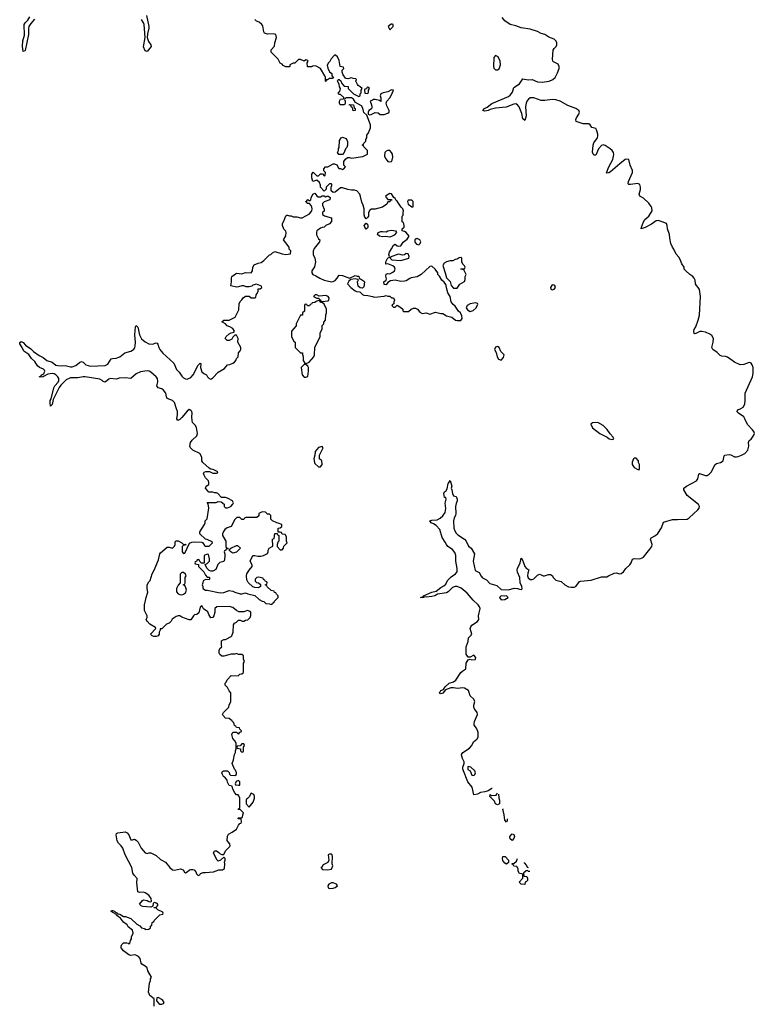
# Model space of a CAD drawing. Header units: inches. Extents: x 2473073 to 2657680, y 705365 to 849016.
# Tile 140 of 151: x 2646133 to 2654186, y 743472 to 754264. Entities that reach past the tile are written whole.
import ezdxf

# ---------------------------------------------------------------- set-up
doc = ezdxf.new("R2010")
doc.units = ezdxf.units.IN
doc.header["$MEASUREMENT"] = 0
for name, color, linetype in [('C6744', 7, 'Continuous'), ('C6745', 7, 'Continuous'), ('C6754', 7, 'Continuous'), ('C6755', 7, 'Continuous')]:
    doc.layers.add(name, color=color, linetype=linetype)

msp = doc.modelspace()

# ---------------------------------------------------------------- linework, layer by layer
at = {"layer": 'C6744', "color": 5, "elevation": 40}
msp.add_lwpolyline([(2647608, 743450), (2647606, 743530), (2647558, 743570), (2647545, 743605), (2647556, 743704), (2647567, 743733), (2647568, 743752), (2647578, 743770), (2647538, 743838), (2647529, 743870), (2647510, 743889), (2647472, 743912), (2647464, 743924), (2647454, 743974), (2647436, 743996), (2647406, 744010), (2647390, 744013), (2647350, 744008), (2647330, 744014), (2647270, 744057), (2647245, 744090), (2647245, 744110), (2647252, 744128), (2647270, 744147), (2647306, 744146), (2647322, 744142), (2647330, 744134), (2647342, 744138), (2647346, 744170), (2647358, 744190), (2647358, 744210), (2647378, 744250), (2647370, 744286), (2647322, 744322), (2647310, 744341), (2647270, 744373), (2647237, 744417), (2647215, 744430), (2647195, 744450), (2647195, 744455), (2647135, 744490), (2647140, 744500), (2647150, 744501), (2647173, 744493), (2647182, 744482), (2647205, 744470), (2647205, 744465), (2647230, 744461), (2647270, 744435), (2647294, 744434), (2647350, 744412), (2647418, 744350), (2647451, 744331), (2647470, 744311), (2647502, 744302), (2647510, 744292), (2647550, 744294), (2647566, 744310), (2647566, 744330), (2647582, 744338), (2647586, 744370), (2647602, 744378), (2647606, 744390), (2647670, 744454), (2647702, 744458), (2647706, 744470), (2647702, 744482), (2647648, 744508), (2647630, 744526), (2647606, 744530), (2647606, 744534), (2647630, 744534), (2647647, 744553), (2647648, 744570), (2647630, 744582), (2647614, 744586), (2647598, 744582), (2647594, 744546), (2647570, 744538), (2647483, 744543), (2647466, 744550), (2647448, 744568), (2647478, 744610), (2647490, 744618), (2647531, 744611), (2647550, 744598), (2647570, 744594), (2647578, 744602), (2647574, 744630), (2647550, 744669), (2647510, 744695), (2647490, 744702), (2647450, 744698), (2647430, 744706), (2647418, 744802), (2647422, 744850), (2647387, 744887), (2647373, 744910), (2647363, 744970), (2647290, 745110), (2647264, 745184), (2647247, 745207), (2647217, 745237), (2647203, 745263), (2647189, 745331), (2647196, 745344), (2647210, 745351), (2647290, 745361), (2647312, 745350), (2647331, 745331), (2647350, 745274), (2647370, 745274), (2647390, 745282), (2647410, 745272), (2647431, 745250), (2647464, 745184), (2647510, 745132), (2647530, 745125), (2647550, 745131), (2647572, 745132), (2647630, 745101), (2647678, 745058), (2647732, 745030), (2647778, 744970), (2647810, 744947), (2647830, 744943), (2647896, 744956), (2647924, 744944), (2647940, 744920), (2647950, 744912), (2647970, 744922), (2647995, 744945), (2648010, 744951), (2648031, 744951), (2648046, 744946), (2648063, 744923), (2648070, 744902), (2648090, 744885), (2648106, 744890), (2648115, 744905), (2648143, 744917), (2648170, 744915), (2648258, 744922), (2648316, 744944), (2648355, 744945), (2648379, 744961), (2648382, 745010), (2648378, 745030), (2648386, 745050), (2648386, 745070), (2648370, 745086), (2648334, 745050), (2648310, 745042), (2648298, 745050), (2648258, 745130), (2648270, 745154), (2648290, 745154), (2648317, 745137), (2648330, 745122), (2648350, 745114), (2648370, 745114), (2648390, 745154), (2648438, 745202), (2648442, 745210), (2648438, 745230), (2648415, 745255), (2648409, 745269), (2648410, 745314), (2648423, 745337), (2648463, 745357), (2648508, 745390), (2648530, 745434), (2648547, 745453), (2648562, 745458), (2648566, 745470), (2648562, 745502), (2648530, 745506), (2648526, 745510), (2648530, 745514), (2648570, 745514), (2648576, 745524), (2648578, 745550), (2648586, 745570), (2648550, 745606), (2648528, 745608), (2648530, 745614), (2648542, 745618), (2648546, 745630), (2648546, 745730), (2648536, 745756), (2648527, 745767), (2648510, 745768), (2648490, 745788), (2648468, 745830), (2648462, 745862), (2648429, 745869), (2648410, 745906), (2648408, 745930), (2648382, 745962), (2648369, 745969), (2648355, 745990), (2648349, 746010), (2648356, 746024), (2648366, 746030), (2648410, 746032), (2648430, 746014), (2648433, 745993), (2648444, 745984), (2648490, 745978), (2648508, 745990), (2648508, 746010), (2648499, 746039), (2648488, 746050), (2648462, 746110), (2648478, 746150), (2648489, 746211), (2648498, 746230), (2648498, 746250), (2648507, 746273), (2648506, 746330), (2648496, 746356), (2648470, 746386), (2648458, 746430), (2648470, 746454), (2648510, 746454), (2648530, 746434), (2648547, 746453), (2648562, 746458), (2648566, 746470), (2648547, 746487), (2648542, 746502), (2648510, 746506), (2648502, 746522), (2648487, 746527), (2648482, 746562), (2648467, 746567), (2648462, 746582), (2648450, 746586), (2648430, 746606), (2648388, 746608), (2648360, 746640), (2648358, 746650), (2648366, 746670), (2648426, 746730), (2648428, 746750), (2648448, 746790), (2648447, 746887), (2648428, 746908), (2648410, 746946), (2648386, 746970), (2648386, 746990), (2648396, 747004), (2648406, 747030), (2648450, 747074), (2648527, 747073), (2648546, 747090), (2648570, 747094), (2648586, 747110), (2648588, 747210), (2648598, 747230), (2648587, 747253), (2648586, 747290), (2648570, 747306), (2648530, 747306), (2648510, 747318), (2648490, 747308), (2648450, 747308), (2648370, 747288), (2648350, 747288), (2648327, 747307), (2648320, 747320), (2648318, 747350), (2648328, 747370), (2648348, 747390), (2648344, 747404), (2648346, 747454), (2648370, 747471), (2648390, 747472), (2648450, 747502), (2648458, 747510), (2648475, 747550), (2648478, 747630), (2648489, 747651), (2648510, 747662), (2648530, 747682), (2648550, 747682), (2648573, 747673), (2648590, 747672), (2648610, 747682), (2648634, 747686), (2648658, 747710), (2648667, 747733), (2648668, 747770), (2648650, 747782), (2648630, 747788), (2648590, 747774), (2648535, 747775), (2648510, 747788), (2648470, 747822), (2648430, 747833), (2648294, 747830), (2648272, 747810), (2648271, 747769), (2648262, 747730), (2648252, 747710), (2648230, 747708), (2648205, 747745), (2648194, 747774), (2648147, 747807), (2648138, 747830), (2648130, 747838), (2648110, 747826), (2648096, 747764), (2648075, 747745), (2648050, 747739), (2648038, 747730), (2648010, 747686), (2647990, 747686), (2647910, 747715), (2647888, 747728), (2647870, 747729), (2647850, 747722), (2647805, 747695), (2647792, 747670), (2647772, 747650), (2647742, 747638), (2647690, 747589), (2647673, 747587), (2647673, 747573), (2647662, 747550), (2647662, 747530), (2647651, 747509), (2647630, 747502), (2647603, 747503), (2647586, 747510), (2647566, 747530), (2647626, 747590), (2647622, 747602), (2647560, 747640), (2647529, 747670), (2647521, 747690), (2647529, 747710), (2647529, 747730), (2647503, 747790), (2647503, 747850), (2647518, 747930), (2647536, 747990), (2647529, 748031), (2647532, 748068), (2647550, 748102), (2647564, 748116), (2647587, 748190), (2647609, 748230), (2647656, 748344), (2647669, 748410), (2647678, 748422), (2647750, 748481), (2647770, 748481), (2647810, 748471), (2647830, 748492), (2647836, 748510), (2647838, 748542), (2647849, 748551), (2647870, 748551), (2647912, 748530), (2647930, 748512), (2647950, 748514), (2647954, 748510), (2647950, 748506), (2647930, 748506), (2647914, 748490), (2647914, 748430), (2647930, 748414), (2647942, 748418), (2647995, 748525), (2648021, 748539), (2648050, 748542), (2648130, 748538), (2648142, 748530), (2648160, 748500), (2648170, 748492), (2648210, 748494), (2648246, 748530), (2648242, 748542), (2648190, 748568), (2648169, 748569), (2648108, 748630), (2648109, 748651), (2648158, 748730), (2648166, 748750), (2648166, 748770), (2648187, 748793), (2648205, 748910), (2648198, 748958), (2648188, 748972), (2648287, 748973), (2648310, 748982), (2648340, 748980), (2648373, 748953), (2648374, 748930), (2648390, 748914), (2648410, 748914), (2648446, 748930), (2648470, 748954), (2648478, 748970), (2648466, 748990), (2648410, 749018), (2648390, 749026), (2648347, 749027), (2648306, 749070), (2648290, 749078), (2648270, 749078), (2648250, 749086), (2648207, 749087), (2648169, 749130), (2648178, 749150), (2648206, 749170), (2648208, 749190), (2648202, 749210), (2648170, 749242), (2648154, 749270), (2648149, 749291), (2648155, 749305), (2648172, 749312), (2648212, 749312), (2648250, 749294), (2648290, 749294), (2648302, 749298), (2648306, 749310), (2648255, 749335), (2648230, 749338), (2648209, 749349), (2648142, 749410), (2648129, 749430), (2648129, 749470), (2648108, 749508), (2648030, 749545), (2648005, 749570), (2647999, 749590), (2648005, 749630), (2648024, 749656), (2648076, 749704), (2648082, 749730), (2648073, 749793), (2648058, 749818), (2648029, 749849), (2648022, 749870), (2648019, 749910), (2648025, 749950), (2648019, 749970), (2648010, 749981), (2647990, 749990), (2647970, 749972), (2647910, 749902), (2647890, 749883), (2647868, 749870), (2647855, 749890), (2647864, 749936), (2647862, 749970), (2647852, 750000)], dxfattribs=at)
for points in [[(2649450, 749586), (2649410, 749575), (2649371, 749530), (2649368, 749492), (2649356, 749450), (2649363, 749410), (2649370, 749398), (2649410, 749362), (2649430, 749362), (2649448, 749390), (2649446, 749430), (2649418, 749450), (2649418, 749490), (2649458, 749570)], [(2648790, 748868), (2648754, 748850), (2648753, 748827), (2648731, 748809), (2648613, 748807), (2648598, 748802), (2648590, 748786), (2648570, 748786), (2648547, 748807), (2648513, 748807), (2648490, 748786), (2648451, 748709), (2648407, 748693), (2648383, 748677), (2648367, 748653), (2648358, 748630), (2648358, 748610), (2648394, 748550), (2648394, 748490), (2648398, 748478), (2648414, 748470), (2648414, 748466), (2648398, 748462), (2648394, 748450), (2648378, 748442), (2648374, 748430), (2648382, 748410), (2648382, 748390), (2648377, 748343), (2648370, 748326), (2648326, 748314), (2648306, 748294), (2648284, 748236), (2648250, 748218), (2648230, 748218), (2648210, 748226), (2648188, 748250), (2648166, 748290), (2648166, 748294), (2648190, 748302), (2648214, 748330), (2648214, 748354), (2648202, 748402), (2648190, 748406), (2648154, 748390), (2648154, 748306), (2648127, 748307), (2648107, 748327), (2648102, 748342), (2648090, 748346), (2648078, 748342), (2648073, 748327), (2648058, 748322), (2648054, 748310), (2648058, 748298), (2648093, 748293), (2648094, 748270), (2648151, 748211), (2648170, 748174), (2648190, 748154), (2648210, 748154), (2648214, 748150), (2648214, 748130), (2648210, 748126), (2648170, 748128), (2648145, 748115), (2648142, 748090), (2648132, 748070), (2648142, 748050), (2648142, 748030), (2648170, 748012), (2648190, 748012), (2648330, 747982), (2648370, 747986), (2648430, 748006), (2648470, 747999), (2648490, 747988), (2648549, 747971), (2648570, 747971), (2648610, 747982), (2648634, 747970), (2648710, 747951), (2648758, 747910), (2648790, 747891), (2648808, 747888), (2648830, 747866), (2648870, 747862), (2648890, 747854), (2648902, 747858), (2648906, 747870), (2648922, 747878), (2648926, 747890), (2648966, 747930), (2648966, 747950), (2648947, 747967), (2648942, 747982), (2648927, 747987), (2648922, 748002), (2648890, 748006), (2648847, 748047), (2648842, 748062), (2648827, 748067), (2648827, 748073), (2648842, 748078), (2648846, 748090), (2648842, 748102), (2648827, 748107), (2648822, 748122), (2648807, 748127), (2648802, 748142), (2648750, 748155), (2648734, 748150), (2648714, 748130), (2648714, 748110), (2648730, 748094), (2648752, 748092), (2648773, 748073), (2648774, 748050), (2648750, 748038), (2648710, 748042), (2648689, 748049), (2648636, 748096), (2648623, 748123), (2648619, 748170), (2648624, 748190), (2648649, 748231), (2648682, 748270), (2648682, 748290), (2648658, 748330), (2648688, 748390), (2648710, 748392), (2648742, 748382), (2648778, 748382), (2648806, 748390), (2648850, 748414), (2648858, 748430), (2648858, 748450), (2648868, 748470), (2648907, 748493), (2648906, 748570), (2648922, 748578), (2648930, 748634), (2648954, 748634), (2648958, 748618), (2648974, 748610), (2648974, 748550), (2648964, 748536), (2648954, 748510), (2648954, 748490), (2648990, 748454), (2649010, 748454), (2649026, 748470), (2649027, 748493), (2649066, 748530), (2649058, 748550), (2649056, 748596), (2649042, 748622), (2649010, 748626), (2649002, 748642), (2648990, 748646), (2648966, 748646), (2648968, 748690), (2648990, 748694), (2649006, 748710), (2649006, 748730), (2648967, 748747), (2648950, 748748), (2648906, 748770), (2648886, 748790), (2648886, 748830), (2648870, 748846), (2648850, 748846), (2648827, 748867)], [(2648470, 748418), (2648446, 748430), (2648426, 748454), (2648448, 748472), (2648510, 748502), (2648520, 748500), (2648552, 748470), (2648510, 748429)], [(2647930, 748206), (2647910, 748206), (2647893, 748187), (2647894, 748090), (2647870, 748066), (2647852, 748030), (2647852, 747992), (2647872, 747970), (2647890, 747964), (2647910, 747961), (2647930, 747966), (2647950, 747982), (2647962, 748010), (2647956, 748036), (2647942, 748062), (2647926, 748070), (2647942, 748078), (2647946, 748090), (2647946, 748150), (2647958, 748170), (2647950, 748186)], [(2648590, 746326), (2648570, 746326), (2648550, 746306), (2648518, 746302), (2648514, 746290), (2648518, 746278), (2648553, 746273), (2648554, 746250), (2648570, 746234), (2648582, 746238), (2648586, 746250), (2648586, 746290), (2648598, 746310)], [(2648530, 745926), (2648505, 745915), (2648494, 745890), (2648498, 745878), (2648530, 745872), (2648546, 745874), (2648548, 745890), (2648546, 745910)], [(2648670, 745786), (2648650, 745746), (2648630, 745726), (2648618, 745722), (2648614, 745710), (2648614, 745670), (2648650, 745634), (2648694, 745686), (2648698, 745710), (2648708, 745730), (2648708, 745750), (2648698, 745770)], [(2649550, 745118), (2649530, 745118), (2649514, 745110), (2649522, 745050), (2649510, 745026), (2649460, 745000), (2649444, 744976), (2649434, 744970), (2649454, 744950), (2649510, 744945), (2649550, 744954), (2649566, 744990), (2649558, 745010), (2649562, 745090), (2649558, 745110)], [(2649570, 744802), (2649550, 744802), (2649522, 744790), (2649512, 744770), (2649514, 744750), (2649530, 744742), (2649570, 744746), (2649590, 744752), (2649618, 744770), (2649606, 744790)], [(2647650, 743546), (2647638, 743542), (2647634, 743510), (2647660, 743480), (2647670, 743472), (2647690, 743472), (2647710, 743482), (2647718, 743490), (2647700, 743520)]]:
    msp.add_lwpolyline(points, close=True, dxfattribs=at)
at = {"layer": 'C6745', "color": 5, "elevation": 40}
for points in [[(2646295, 754270), (2646256, 754224), (2646235, 754190), (2646231, 754169), (2646230, 754102), (2646192, 753928), (2646190, 753922), (2646170, 753915), (2646164, 753970), (2646168, 754032), (2646186, 754094), (2646183, 754210), (2646192, 754230), (2646221, 754259), (2646244, 754296)], [(2647524, 754310), (2647550, 754190), (2647550, 754170), (2647533, 754110), (2647530, 754070), (2647546, 754026), (2647571, 753990), (2647573, 753970), (2647530, 753914), (2647510, 753922), (2647490, 753966), (2647510, 754070), (2647497, 754210), (2647491, 754231), (2647467, 754267)], [(2650000, 752188), (2649990, 752188), (2649970, 752178), (2649956, 752150), (2649955, 752110), (2649950, 752098), (2649930, 752082), (2649918, 752098), (2649910, 752126), (2649909, 752190), (2649898, 752230), (2649883, 752263), (2649870, 752326), (2649862, 752350), (2649830, 752388), (2649804, 752396), (2649770, 752395), (2649730, 752402), (2649670, 752422), (2649650, 752422), (2649590, 752375), (2649569, 752369), (2649546, 752390), (2649546, 752430), (2649555, 752445), (2649555, 752455), (2649550, 752466), (2649530, 752466), (2649494, 752430), (2649493, 752407), (2649470, 752386), (2649429, 752429), (2649429, 752450), (2649418, 752478), (2649390, 752506), (2649348, 752490), (2649335, 752530), (2649335, 752570), (2649350, 752594), (2649390, 752554), (2649410, 752554), (2649430, 752574), (2649453, 752573), (2649470, 752554), (2649482, 752558), (2649486, 752590), (2649467, 752607), (2649466, 752630), (2649486, 752650), (2649510, 752652), (2649570, 752685), (2649584, 752684), (2649610, 752674), (2649630, 752634), (2649650, 752634), (2649670, 752622), (2649686, 752630), (2649706, 752650), (2649686, 752670), (2649686, 752710), (2649703, 752737), (2649725, 752755), (2649750, 752755), (2649770, 752745), (2649894, 752766), (2649946, 752790), (2649946, 752830), (2649906, 752870), (2649902, 752882), (2649886, 752890), (2649902, 752898), (2649906, 752910), (2649927, 752933), (2649928, 752952), (2649938, 752970), (2649940, 753000), (2649956, 753024), (2649980, 753080), (2649979, 753110), (2649938, 753218), (2649907, 753247), (2649900, 753260), (2649895, 753295), (2649880, 753320), (2649815, 753355), (2649794, 753394), (2649770, 753409), (2649713, 753407), (2649698, 753402), (2649694, 753390), (2649702, 753370), (2649702, 753350), (2649694, 753330), (2649646, 753330), (2649638, 753350), (2649638, 753370), (2649648, 753392), (2649682, 753398), (2649686, 753410), (2649650, 753446), (2649630, 753446), (2649626, 753450), (2649626, 753470), (2649642, 753478), (2649648, 753510), (2649638, 753530), (2649636, 753556), (2649618, 753590), (2649620, 753600), (2649626, 753610), (2649634, 753610), (2649653, 753593), (2649664, 753564), (2649690, 753534), (2649733, 753533), (2649734, 753510), (2649794, 753450), (2649850, 753422), (2649866, 753430), (2649866, 753450), (2649876, 753464), (2649878, 753490), (2649886, 753510), (2649866, 753530), (2649843, 753543), (2649835, 753555), (2649818, 753590), (2649826, 753610), (2649816, 753616), (2649790, 753618), (2649770, 753626), (2649730, 753615), (2649710, 753618), (2649703, 753623), (2649680, 753660), (2649668, 753690), (2649668, 753712), (2649686, 753730), (2649682, 753742), (2649646, 753750), (2649636, 753816), (2649616, 753856), (2649596, 753876), (2649585, 753875), (2649546, 753834), (2649534, 753806), (2649518, 753790), (2649505, 753765), (2649510, 753734), (2649530, 753694), (2649553, 753673), (2649554, 753650), (2649572, 753628), (2649560, 753620), (2649530, 753618), (2649506, 753606), (2649494, 753606), (2649490, 753588), (2649486, 753590), (2649486, 753630), (2649478, 753650), (2649430, 753728), (2649384, 753756), (2649350, 753758), (2649334, 753750), (2649334, 753746), (2649287, 753747), (2649286, 753790), (2649295, 753810), (2649290, 753818), (2649270, 753826), (2649250, 753808), (2649210, 753828), (2649190, 753828), (2649150, 753786), (2649130, 753786), (2649094, 753770), (2649094, 753750), (2649090, 753746), (2649050, 753746), (2649023, 753763), (2649010, 753778), (2648990, 753786), (2648968, 753830), (2648889, 753910), (2648890, 753934), (2648927, 753973), (2648929, 754011), (2648948, 754070), (2648942, 754102), (2648910, 754108), (2648850, 754104), (2648815, 754115), (2648809, 754130), (2648797, 754197), (2648789, 754210), (2648758, 754238), (2648730, 754249), (2648710, 754268)], [(2650000, 753383), (2649974, 753370), (2649991, 753331), (2649994, 753306), (2649990, 753288), (2649962, 753270), (2649952, 753250), (2649954, 753230), (2649970, 753222), (2649985, 753225), (2650000, 753232)], [(2647852, 750000), (2647829, 750069), (2647809, 750089), (2647751, 750111), (2647743, 750130), (2647736, 750170), (2647710, 750205), (2647690, 750219), (2647650, 750230), (2647638, 750250), (2647647, 750293), (2647642, 750330), (2647628, 750350), (2647570, 750400), (2647551, 750411), (2647530, 750416), (2647457, 750403), (2647410, 750381), (2647350, 750331), (2647290, 750340), (2647224, 750336), (2647190, 750324), (2647130, 750330), (2647110, 750323), (2647070, 750292), (2647050, 750298), (2647038, 750310), (2647010, 750323), (2646850, 750350), (2646829, 750351), (2646770, 750338), (2646690, 750337), (2646644, 750316), (2646583, 750257), (2646566, 750234), (2646500, 750100), (2646490, 750046), (2646470, 750028), (2646466, 750066), (2646468, 750090), (2646477, 750110), (2646506, 750230), (2646517, 750250), (2646555, 750290), (2646564, 750310), (2646563, 750330), (2646551, 750351), (2646531, 750371), (2646510, 750382), (2646490, 750386), (2646443, 750377), (2646402, 750358), (2646390, 750348), (2646365, 750345), (2646348, 750350), (2646365, 750355), (2646376, 750370), (2646397, 750383), (2646410, 750410), (2646404, 750424), (2646395, 750435), (2646350, 750450), (2646328, 750470), (2646299, 750519), (2646264, 750550), (2646234, 750594), (2646177, 750630), (2646159, 750670), (2646133, 750710), (2646134, 750726), (2646150, 750737), (2646170, 750727), (2646198, 750698), (2646256, 750656), (2646286, 750626), (2646345, 750585), (2646390, 750560), (2646430, 750529), (2646490, 750510), (2646530, 750479), (2646550, 750473), (2646590, 750470), (2646630, 750474), (2646690, 750459), (2646710, 750458), (2646750, 750472), (2646790, 750507), (2646810, 750519), (2646830, 750509), (2646860, 750480), (2646910, 750465), (2647070, 750475), (2647098, 750490), (2647135, 750545), (2647150, 750552), (2647190, 750554), (2647232, 750568), (2647287, 750613), (2647350, 750632), (2647370, 750640), (2647386, 750654), (2647394, 750666), (2647399, 750690), (2647401, 750730), (2647395, 750810), (2647404, 750896), (2647410, 750913), (2647430, 750895), (2647445, 750810), (2647470, 750767), (2647510, 750732), (2647550, 750712), (2647590, 750708), (2647630, 750723), (2647639, 750719), (2647649, 750709), (2647657, 750670), (2647668, 750648), (2647703, 750610), (2647821, 750501), (2647853, 750430), (2647881, 750401), (2647910, 750355), (2647930, 750339), (2647950, 750327), (2647970, 750325), (2648010, 750342), (2648036, 750370), (2648090, 750476), (2648110, 750498), (2648118, 750490), (2648115, 750450), (2648130, 750405), (2648150, 750385), (2648182, 750370), (2648192, 750350), (2648210, 750332), (2648230, 750325), (2648250, 750338), (2648310, 750402), (2648380, 750440), (2648410, 750482), (2648435, 750485), (2648470, 750498), (2648488, 750510), (2648502, 750530), (2648509, 750551), (2648528, 750570), (2648530, 750614), (2648550, 750634), (2648558, 750650), (2648558, 750670), (2648526, 750730), (2648528, 750770), (2648510, 750806), (2648490, 750806), (2648470, 750786), (2648459, 750761), (2648431, 750749), (2648409, 750749), (2648386, 750770), (2648395, 750790), (2648430, 750822), (2648450, 750832), (2648482, 750838), (2648486, 750850), (2648470, 750878), (2648438, 750898), (2648408, 750910), (2648389, 750929), (2648348, 750952), (2648370, 750972), (2648430, 750972), (2648495, 751005), (2648535, 751085), (2648538, 751150), (2648550, 751174), (2648570, 751194), (2648583, 751217), (2648610, 751234), (2648650, 751234), (2648670, 751214), (2648710, 751214), (2648722, 751218), (2648726, 751250), (2648736, 751264), (2648746, 751290), (2648747, 751313), (2648770, 751314), (2648786, 751330), (2648782, 751342), (2648730, 751366), (2648690, 751355), (2648676, 751344), (2648650, 751335), (2648616, 751336), (2648590, 751348), (2648570, 751348), (2648530, 751335), (2648510, 751334), (2648447, 751347), (2648455, 751390), (2648454, 751430), (2648459, 751450), (2648510, 751487), (2648570, 751480), (2648610, 751494), (2648671, 751489), (2648684, 751510), (2648688, 751552), (2648704, 751576), (2648746, 751594), (2648779, 751601), (2648810, 751625), (2648870, 751685), (2648886, 751690), (2648906, 751710), (2648930, 751722), (2649010, 751698), (2649050, 751692), (2649102, 751698), (2649106, 751730), (2649086, 751750), (2649088, 751770), (2649026, 751850), (2649050, 751894), (2649055, 751930), (2649050, 751946), (2649028, 751968), (2649015, 752010), (2649015, 752030), (2649030, 752054), (2649050, 752114), (2649060, 752120), (2649070, 752122), (2649090, 752114), (2649110, 752114), (2649130, 752102), (2649170, 752102), (2649210, 752092), (2649230, 752092), (2649310, 752138), (2649334, 752170), (2649339, 752190), (2649335, 752210), (2649329, 752229), (2649310, 752248), (2649286, 752250), (2649282, 752262), (2649270, 752266), (2649269, 752271), (2649282, 752278), (2649290, 752294), (2649302, 752282), (2649316, 752284), (2649326, 752290), (2649328, 752310), (2649346, 752350), (2649370, 752362), (2649390, 752332), (2649404, 752324), (2649430, 752322), (2649450, 752334), (2649470, 752334), (2649490, 752322), (2649510, 752332), (2649536, 752316), (2649532, 752290), (2649471, 752269), (2649452, 752250), (2649452, 752230), (2649471, 752189), (2649470, 752166), (2649454, 752150), (2649454, 752130), (2649473, 752113), (2649490, 752112), (2649510, 752102), (2649551, 752091), (2649552, 752052), (2649530, 752028), (2649490, 752008), (2649471, 751989), (2649450, 751988), (2649430, 751978), (2649392, 751950), (2649385, 751935), (2649387, 751907), (2649410, 751862), (2649422, 751850), (2649418, 751830), (2649362, 751758), (2649350, 751726), (2649351, 751690), (2649369, 751649), (2649375, 751610), (2649364, 751556), (2649337, 751510), (2649334, 751490), (2649347, 751470), (2649378, 751458), (2649422, 751430), (2649472, 751410), (2649550, 751391), (2649570, 751395), (2649590, 751406), (2649613, 751430), (2649630, 751462), (2649636, 751464), (2649670, 751462), (2649750, 751432), (2649810, 751462), (2649833, 751453), (2649850, 751452), (2649854, 751430), (2649862, 751422), (2649870, 751422), (2649903, 751403), (2649911, 751391), (2649904, 751336), (2649890, 751322), (2649864, 751324), (2649842, 751342), (2649837, 751390), (2649838, 751402), (2649846, 751410), (2649838, 751418), (2649810, 751422), (2649762, 751418), (2649742, 751398), (2649725, 751370), (2649762, 751330), (2649810, 751292), (2649825, 751285), (2649862, 751282), (2649890, 751251), (2649904, 751244), (2649950, 751241), (2650000, 751230)]]:
    msp.add_lwpolyline(points, dxfattribs=at)
for points in [[(2649950, 753526), (2649938, 753522), (2649933, 753507), (2649918, 753502), (2649914, 753490), (2649918, 753458), (2649950, 753454), (2649958, 753470), (2649958, 753490), (2649966, 753510), (2649962, 753522)], [(2649790, 753266), (2649782, 753302), (2649770, 753306), (2649762, 753322), (2649746, 753330), (2649750, 753334), (2649792, 753332), (2649798, 753298), (2649812, 753290), (2649810, 753268)], [(2649630, 752786), (2649618, 752810), (2649628, 752830), (2649629, 752851), (2649635, 752865), (2649640, 752940), (2649658, 752970), (2649670, 752976), (2649710, 752962), (2649725, 752930), (2649726, 752910), (2649726, 752890), (2649718, 752862), (2649705, 752850), (2649691, 752809), (2649670, 752788)], [(2649930, 751968), (2649915, 751990), (2649909, 752010), (2649930, 752034), (2649944, 752024), (2649951, 752010), (2649950, 751988)], [(2649410, 751186), (2649384, 751176), (2649370, 751166), (2649338, 751162), (2649333, 751147), (2649318, 751142), (2649310, 751126), (2649287, 751127), (2649282, 751142), (2649270, 751146), (2649258, 751142), (2649254, 751130), (2649254, 751070), (2649234, 751050), (2649233, 751027), (2649210, 751026), (2649162, 750930), (2649162, 750910), (2649112, 750850), (2649113, 750793), (2649138, 750738), (2649154, 750730), (2649154, 750670), (2649210, 750614), (2649232, 750612), (2649233, 750593), (2649242, 750570), (2649242, 750530), (2649258, 750498), (2649270, 750494), (2649290, 750502), (2649308, 750512), (2649358, 750570), (2649366, 750590), (2649368, 750672), (2649428, 750790), (2649428, 750830), (2649447, 750873), (2649448, 750912), (2649466, 750930), (2649466, 750950), (2649486, 750970), (2649488, 751030), (2649498, 751050), (2649498, 751090), (2649470, 751146), (2649450, 751166), (2649430, 751166), (2649422, 751182)], [(2649390, 751248), (2649373, 751247), (2649354, 751230), (2649390, 751212), (2649413, 751213), (2649418, 751198), (2649430, 751194), (2649438, 751178), (2649450, 751174), (2649510, 751181), (2649522, 751190), (2649524, 751210), (2649514, 751230), (2649490, 751242), (2649415, 751235)], [(2649270, 750486), (2649250, 750486), (2649218, 750450), (2649231, 750370), (2649250, 750346), (2649270, 750345), (2649290, 750354), (2649298, 750410), (2649298, 750450), (2649290, 750466)]]:
    msp.add_lwpolyline(points, close=True, dxfattribs=at)
at = {"layer": 'C6754', "color": 5, "elevation": 20}
for points in [[(2651314, 745838), (2651310, 745838), (2651270, 745813), (2651230, 745799), (2651186, 745794), (2651150, 745775), (2651110, 745768), (2651094, 745850), (2651044, 745910), (2650990, 746048), (2650990, 746072), (2651005, 746110), (2651005, 746130), (2650986, 746166), (2650978, 746190), (2650977, 746210), (2650990, 746232), (2651062, 746278), (2651089, 746310), (2651107, 746350), (2651143, 746377), (2651153, 746387), (2651157, 746403), (2651158, 746450), (2651152, 746472), (2651139, 746499), (2651114, 746530), (2651114, 746550), (2651120, 746570), (2651152, 746650), (2651146, 746670), (2651117, 746710), (2651112, 746730), (2651110, 746750), (2651121, 746790), (2651110, 746815), (2651072, 746852), (2651052, 746912), (2651010, 746936), (2650990, 746941), (2650934, 746934), (2650890, 746942), (2650859, 746941), (2650802, 746918), (2650770, 746881), (2650750, 746874), (2650738, 746878), (2650734, 746890), (2650744, 746896), (2650750, 746910), (2650777, 746923), (2650798, 746950), (2650842, 746990), (2650890, 747006), (2650915, 747025), (2650970, 747108), (2650990, 747128), (2651024, 747150), (2651028, 747212), (2651050, 747246), (2651070, 747254), (2651090, 747247), (2651126, 747250), (2651130, 747254), (2651133, 747273), (2651110, 747298), (2651070, 747278), (2651050, 747278), (2651029, 747310), (2651028, 747390), (2651048, 747450), (2651052, 747488), (2651083, 747517), (2651089, 747530), (2651072, 747590), (2651078, 747610), (2651090, 747627), (2651150, 747666), (2651165, 747690), (2651161, 747730), (2651182, 747810), (2651174, 747830), (2651157, 747850), (2651103, 747902), (2651038, 747978), (2650974, 748034), (2650930, 748051), (2650908, 748052), (2650878, 748042), (2650830, 747994), (2650810, 747983), (2650714, 747966), (2650683, 747950), (2650650, 747942), (2650590, 747935), (2650562, 747938), (2650562, 747930), (2650550, 747927), (2650528, 747930), (2650558, 747942), (2650558, 747950), (2650650, 747988), (2650699, 748001), (2650750, 748040), (2650783, 748057), (2650803, 748077), (2650824, 748116), (2650862, 748158), (2650910, 748190), (2650927, 748213), (2650930, 748250), (2650915, 748330), (2650914, 748390), (2650904, 748424), (2650878, 748458), (2650825, 748490), (2650810, 748510), (2650798, 748538), (2650765, 748590), (2650737, 748677), (2650699, 748719), (2650670, 748740), (2650645, 748750), (2650629, 748770), (2650650, 748777), (2650710, 748783), (2650741, 748799), (2650773, 748827), (2650798, 748862), (2650805, 748905), (2650797, 748963), (2650808, 749010), (2650806, 749026), (2650790, 749028), (2650781, 749070), (2650789, 749090), (2650804, 749096), (2650818, 749122), (2650830, 749182), (2650835, 749185), (2650850, 749214), (2650871, 749150), (2650862, 749130), (2650871, 749110), (2650876, 749070), (2650890, 749045), (2650918, 749038), (2650930, 749010), (2650930, 748989), (2650918, 748962), (2650910, 748930), (2650915, 748850), (2650910, 748830), (2650896, 748804), (2650890, 748770), (2650892, 748690), (2650902, 748662), (2650917, 748637), (2650936, 748616), (2651009, 748570), (2651026, 748550), (2651054, 748494), (2651081, 748470), (2651119, 748410), (2651104, 748330), (2651127, 748227), (2651170, 748203), (2651190, 748166), (2651208, 748148), (2651250, 748124), (2651285, 748085), (2651362, 748062), (2651410, 748017), (2651490, 748013), (2651554, 748034), (2651590, 748031), (2651610, 748021), (2651630, 748018), (2651638, 748022), (2651642, 748030), (2651637, 748050), (2651619, 748090), (2651615, 748150), (2651591, 748210), (2651588, 748230), (2651591, 748250), (2651618, 748310), (2651630, 748362), (2651650, 748331), (2651670, 748270), (2651687, 748250), (2651703, 748243), (2651713, 748233), (2651703, 748197), (2651701, 748170), (2651708, 748148), (2651730, 748129), (2651750, 748127), (2651770, 748135), (2651810, 748177), (2651830, 748186), (2651850, 748180), (2651870, 748167), (2651887, 748167), (2651930, 748182), (2651950, 748184), (2651970, 748171), (2651986, 748146), (2652010, 748120), (2652070, 748107), (2652109, 748069), (2652150, 748049), (2652177, 748043), (2652210, 748043), (2652228, 748052), (2652270, 748106), (2652279, 748110), (2652398, 748122), (2652510, 748159), (2652570, 748156), (2652589, 748170), (2652650, 748199), (2652670, 748200), (2652710, 748191), (2652725, 748195), (2652750, 748213), (2652779, 748250), (2652823, 748290), (2652836, 748310), (2652849, 748351), (2652870, 748360), (2652930, 748356), (2652950, 748361), (2652970, 748372), (2653010, 748425), (2653041, 748459), (2653061, 748490), (2653065, 748510), (2653048, 748570), (2653054, 748586), (2653101, 748610), (2653129, 748631), (2653167, 748693), (2653190, 748755), (2653290, 748787), (2653345, 748785), (2653450, 748790), (2653470, 748803), (2653565, 748890), (2653580, 748910), (2653585, 748930), (2653574, 748950), (2653451, 749050), (2653413, 749110), (2653413, 749130), (2653442, 749150), (2653552, 749208), (2653568, 749230), (2653576, 749284), (2653585, 749290), (2653650, 749267), (2653670, 749269), (2653690, 749281), (2653715, 749310), (2653754, 749386), (2653770, 749398), (2653815, 749410), (2653845, 749430), (2653856, 749484), (2653862, 749490), (2653910, 749498), (2653930, 749495), (2653970, 749473), (2653990, 749471), (2654010, 749475), (2654047, 749490), (2654080, 749510), (2654114, 749546), (2654125, 749590), (2654121, 749630), (2654129, 749650), (2654150, 749668), (2654181, 749710), (2654186, 749730), (2654181, 749750), (2654167, 749770), (2654110, 749826), (2654082, 749890), (2654069, 749910), (2654012, 749950), (2653995, 749970), (2654012, 749990), (2654036, 750000)], [(2651382, 745775), (2651384, 745736), (2651391, 745710), (2651391, 745669), (2651370, 745659), (2651349, 745669), (2651338, 745698), (2651288, 745750), (2651289, 745771), (2651302, 745762), (2651310, 745762), (2651355, 745765), (2651365, 745775), (2651369, 745788)], [(2651470, 745468), (2651450, 745490), (2651445, 745550), (2651429, 745610), (2651436, 745613)], [(2651476, 745505), (2651475, 745485), (2651470, 745468)], [(2651710, 744926), (2651698, 744938), (2651684, 744936), (2651654, 744910), (2651658, 744878), (2651691, 744871), (2651698, 744850), (2651698, 744830), (2651690, 744818), (2651674, 744810), (2651670, 744786), (2651630, 744788), (2651610, 744806), (2651608, 744812), (2651647, 744853), (2651647, 744887), (2651642, 744902), (2651610, 744906), (2651598, 744930), (2651596, 744956), (2651582, 744982), (2651550, 744986), (2651542, 745002), (2651526, 745010), (2651530, 745014), (2651550, 745014), (2651579, 745041), (2651589, 745070)], [(2651662, 745027), (2651664, 745024), (2651690, 744994), (2651694, 744974), (2651708, 744971)], [(2651726, 744926), (2651710, 744926)]]:
    msp.add_lwpolyline(points, dxfattribs=at)
at = {"layer": 'C6754', "color": 5}
for points, elevation in [([(2652470, 749848), (2652413, 749847), (2652394, 749830), (2652412, 749790), (2652492, 749730), (2652550, 749698), (2652574, 749690), (2652594, 749670), (2652630, 749662), (2652646, 749670), (2652638, 749690), (2652604, 749724), (2652573, 749773), (2652530, 749815)], 40), ([(2652890, 749458), (2652870, 749458), (2652862, 749450), (2652845, 749415), (2652847, 749390), (2652870, 749356), (2652910, 749332), (2652926, 749334), (2652928, 749350), (2652928, 749390), (2652918, 749410), (2652915, 749430)], 40), ([(2651470, 747949), (2651450, 747944), (2651410, 747949), (2651391, 747930), (2651410, 747906), (2651450, 747909), (2651489, 747930)], 20), ([(2651050, 746078), (2651046, 746070), (2651047, 746047), (2651072, 746032), (2651090, 745985), (2651110, 745978), (2651122, 745990), (2651129, 746010), (2651122, 746030), (2651078, 746070)], 20), ([(2651530, 745268), (2651510, 745286), (2651505, 745310), (2651530, 745342), (2651550, 745334), (2651558, 745310), (2651550, 745288)], 20), ([(2651470, 745008), (2651450, 745018), (2651430, 745048), (2651426, 745070), (2651430, 745092), (2651454, 745090), (2651492, 745050), (2651493, 745027)], 20)]:
    msp.add_lwpolyline(points, close=True, dxfattribs=dict(at, elevation=elevation))
at = {"layer": 'C6755', "color": 5}
for points, elevation in [([(2654036, 750000), (2654039, 750001), (2654062, 750018), (2654081, 750050), (2654087, 750090), (2654085, 750170), (2654167, 750350), (2654174, 750390), (2654172, 750450), (2654162, 750482), (2654150, 750501), (2654144, 750504), (2654130, 750507), (2654070, 750483), (2654030, 750482), (2653970, 750509), (2653890, 750564), (2653870, 750572), (2653830, 750576), (2653810, 750585), (2653778, 750618), (2653730, 750650), (2653723, 750663), (2653721, 750670), (2653736, 750730), (2653737, 750770), (2653721, 750801), (2653698, 750818), (2653650, 750839), (2653610, 750847), (2653590, 750846), (2653544, 750824), (2653530, 750821), (2653525, 750825), (2653522, 750850), (2653528, 750870), (2653543, 750897), (2653571, 750970), (2653584, 751024), (2653597, 751230), (2653585, 751305), (2653572, 751330), (2653552, 751350), (2653541, 751370), (2653536, 751410), (2653527, 751430), (2653510, 751449), (2653479, 751470), (2653435, 751510), (2653418, 751530), (2653415, 751550), (2653390, 751588), (2653374, 751634), (2653359, 751660), (2653330, 751695), (2653304, 751750), (2653289, 751770), (2653272, 751810), (2653258, 751870), (2653256, 751910), (2653234, 751970), (2653230, 752010), (2653222, 752030), (2653176, 752050), (2653130, 752062), (2653110, 752061), (2653057, 752023), (2652990, 751986), (2652946, 751970), (2652948, 751990), (2652970, 752050), (2652987, 752073), (2653028, 752110), (2653056, 752150), (2653065, 752170), (2653061, 752201), (2653056, 752216), (2653030, 752252), (2652970, 752307), (2652929, 752330), (2652924, 752350), (2652937, 752403), (2652939, 752430), (2652930, 752456), (2652910, 752467), (2652830, 752458), (2652810, 752459), (2652804, 752464), (2652806, 752490), (2652850, 752590), (2652851, 752610), (2652824, 752670), (2652812, 752730), (2652790, 752736), (2652770, 752730), (2652710, 752686), (2652610, 752597), (2652590, 752585), (2652570, 752583), (2652566, 752586), (2652590, 752650), (2652634, 752730), (2652647, 752787), (2652642, 752810), (2652628, 752830), (2652605, 752850), (2652550, 752885), (2652530, 752892), (2652510, 752885), (2652479, 752850), (2652450, 752778), (2652430, 752781), (2652420, 752790), (2652413, 752813), (2652420, 752890), (2652427, 752913), (2652466, 752970), (2652471, 752990), (2652470, 753010), (2652457, 753057), (2652450, 753071), (2652403, 753083), (2652385, 753110), (2652370, 753121), (2652310, 753121), (2652233, 753150), (2652230, 753170), (2652235, 753190), (2652262, 753230), (2652270, 753250), (2652262, 753270), (2652230, 753290), (2652142, 753322), (2652056, 753370), (2652010, 753385), (2651970, 753388), (2651890, 753377), (2651850, 753377), (2651770, 753406), (2651750, 753409), (2651730, 753406), (2651710, 753393), (2651693, 753370), (2651685, 753350), (2651679, 753310), (2651684, 753210), (2651670, 753158), (2651650, 753179), (2651636, 753236), (2651608, 753308), (2651591, 753331), (2651570, 753342), (2651550, 753339), (2651466, 753306), (2651347, 753293), (2651290, 753281), (2651268, 753270), (2651230, 753261), (2651211, 753270), (2651229, 753290), (2651256, 753304), (2651310, 753346), (2651490, 753424), (2651510, 753438), (2651534, 753470), (2651550, 753520), (2651610, 753562), (2651650, 753616), (2651706, 753606), (2651750, 753608), (2651810, 753584), (2651862, 753578), (2651938, 753590), (2651977, 753610), (2652001, 753630), (2652030, 753682), (2652047, 753730), (2652047, 753750), (2652035, 753775), (2651984, 753804), (2651978, 753810), (2651974, 753830), (2651981, 753930), (2651991, 753949), (2652015, 753970), (2652020, 753990), (2652020, 754010), (2652012, 754030), (2651990, 754052), (2651932, 754072), (2651890, 754101), (2651850, 754114), (2651810, 754135), (2651730, 754159), (2651630, 754175), (2651570, 754198), (2651510, 754210), (2651450, 754250), (2651421, 754290)], 20), ([(2650000, 753232), (2650030, 753246), (2650062, 753242), (2650085, 753225), (2650130, 753226), (2650170, 753238), (2650182, 753250), (2650184, 753270), (2650159, 753319), (2650152, 753350), (2650158, 753370), (2650190, 753406), (2650210, 753439), (2650230, 753493), (2650210, 753495), (2650170, 753472), (2650118, 753462), (2650092, 753450), (2650086, 753430), (2650091, 753409), (2650092, 753368), (2650078, 753378), (2650030, 753388), (2650010, 753388), (2650000, 753383)], 40), ([(2650000, 751230), (2650024, 751224), (2650128, 751232), (2650150, 751242), (2650170, 751234), (2650190, 751234), (2650210, 751214), (2650230, 751214), (2650242, 751190), (2650234, 751170), (2650234, 751150), (2650218, 751142), (2650214, 751130), (2650230, 751114), (2650250, 751114), (2650270, 751134), (2650311, 751111), (2650332, 751090), (2650333, 751073), (2650344, 751064), (2650396, 751064), (2650426, 751090), (2650450, 751102), (2650470, 751102), (2650492, 751090), (2650520, 751060), (2650545, 751045), (2650590, 751051), (2650630, 751038), (2650690, 751058), (2650750, 751045), (2650770, 751045), (2650810, 751018), (2650870, 751002), (2650910, 750971), (2650930, 750966), (2650970, 750966), (2650984, 750990), (2650979, 751019), (2650964, 751050), (2650944, 751070), (2650905, 751125), (2650883, 751143), (2650864, 751170), (2650853, 751230), (2650825, 751270), (2650810, 751326), (2650809, 751350), (2650803, 751363), (2650786, 751386), (2650759, 751410), (2650734, 751454), (2650718, 751470), (2650715, 751490), (2650689, 751530), (2650650, 751562), (2650630, 751558), (2650534, 751470), (2650490, 751444), (2650425, 751435), (2650410, 751429), (2650370, 751401), (2650350, 751397), (2650310, 751394), (2650250, 751409), (2650198, 751402), (2650170, 751382), (2650150, 751359), (2650130, 751362), (2650127, 751367), (2650125, 751390), (2650149, 751410), (2650155, 751425), (2650148, 751452), (2650150, 751474), (2650170, 751481), (2650190, 751479), (2650224, 751496), (2650242, 751510), (2650249, 751530), (2650242, 751550), (2650225, 751565), (2650170, 751588), (2650146, 751586), (2650148, 751610), (2650170, 751654), (2650182, 751658), (2650186, 751670), (2650178, 751690), (2650185, 751715), (2650209, 751751), (2650230, 751794), (2650250, 751802), (2650270, 751785), (2650290, 751781), (2650310, 751786), (2650335, 751825), (2650380, 751860), (2650402, 751890), (2650368, 751930), (2650350, 751942), (2650326, 751950), (2650326, 751970), (2650346, 751990), (2650348, 752010), (2650342, 752042), (2650326, 752050), (2650326, 752110), (2650338, 752122), (2650335, 752150), (2650339, 752170), (2650333, 752190), (2650314, 752210), (2650270, 752275), (2650261, 752281), (2650250, 752306), (2650235, 752315), (2650210, 752355), (2650190, 752358), (2650142, 752330), (2650150, 752314), (2650170, 752294), (2650210, 752294), (2650213, 752287), (2650198, 752282), (2650190, 752266), (2650170, 752266), (2650157, 752243), (2650110, 752208), (2650030, 752188), (2650000, 752188)], 40)]:
    msp.add_lwpolyline(points, dxfattribs=dict(at, elevation=elevation))
at = {"layer": 'C6755', "color": 5, "elevation": 40}
for points in [[(2650216, 754216), (2650204, 754216), (2650174, 754190), (2650190, 754154), (2650226, 754190), (2650226, 754210)], [(2651350, 753872), (2651330, 753850), (2651328, 753750), (2651332, 753732), (2651350, 753715), (2651370, 753715), (2651390, 753725), (2651402, 753770), (2651400, 753810), (2651377, 753857)], [(2650170, 752829), (2650150, 752824), (2650136, 752810), (2650131, 752770), (2650143, 752743), (2650160, 752720), (2650170, 752711), (2650190, 752705), (2650209, 752711), (2650216, 752724), (2650222, 752758), (2650221, 752790), (2650210, 752809), (2650190, 752829)], [(2650430, 752286), (2650390, 752286), (2650385, 752270), (2650390, 752242), (2650430, 752212), (2650446, 752214), (2650446, 752270)], [(2650190, 751882), (2650148, 751888), (2650110, 751883), (2650078, 751890), (2650055, 751910), (2650064, 751930), (2650090, 751941), (2650110, 751944), (2650150, 751938), (2650170, 751951), (2650210, 751958), (2650254, 751950), (2650262, 751930), (2650237, 751903), (2650210, 751888)], [(2650490, 751865), (2650479, 751861), (2650464, 751850), (2650466, 751826), (2650482, 751802), (2650510, 751795), (2650523, 751810), (2650529, 751830), (2650521, 751850)], [(2650370, 751702), (2650350, 751688), (2650330, 751682), (2650290, 751693), (2650274, 751690), (2650214, 751670), (2650198, 751662), (2650194, 751650), (2650213, 751633), (2650310, 751623), (2650398, 751650), (2650402, 751670), (2650390, 751698)], [(2650970, 751658), (2650950, 751655), (2650930, 751638), (2650905, 751635), (2650880, 751620), (2650850, 751622), (2650810, 751609), (2650786, 751594), (2650771, 751570), (2650798, 751490), (2650810, 751434), (2650850, 751394), (2650862, 751350), (2650890, 751322), (2650930, 751322), (2650956, 751364), (2651010, 751394), (2651016, 751416), (2651018, 751450), (2651026, 751470), (2651002, 751522), (2650968, 751528), (2650970, 751534), (2651010, 751534), (2651018, 751550), (2651010, 751566), (2650990, 751586), (2650978, 751610), (2650978, 751650)], [(2651970, 751358), (2651952, 751330), (2651954, 751310), (2651970, 751302), (2651990, 751312), (2652008, 751330), (2651998, 751350), (2651990, 751355)], [(2651130, 751159), (2651110, 751157), (2651070, 751149), (2651038, 751130), (2651027, 751107), (2651043, 751083), (2651070, 751065), (2651103, 751077), (2651135, 751105), (2651155, 751145), (2651153, 751153)], [(2651370, 750682), (2651350, 750675), (2651338, 750650), (2651355, 750615), (2651368, 750568), (2651383, 750543), (2651410, 750531), (2651437, 750563), (2651442, 750590), (2651409, 750629), (2651388, 750670)]]:
    msp.add_lwpolyline(points, close=True, dxfattribs=at)

doc.saveas('drawing.dxf')
